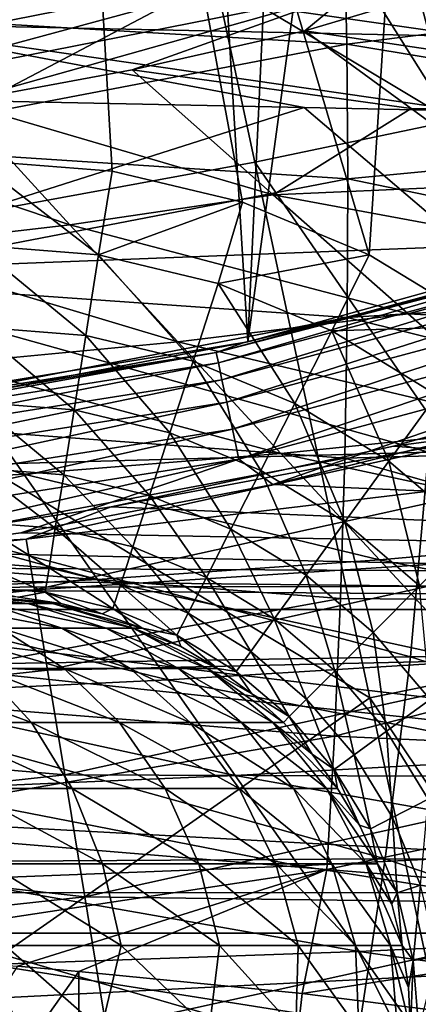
# Model space of a CAD drawing. Header units: metres. Extents: x -25 to 25, y -125 to 22.
# Tile 111 of 256: x 2.65 to 4.03, y -17.91 to -14.51. Entities that reach past the tile are written whole.
import ezdxf

# ---------------------------------------------------------------- set-up
doc = ezdxf.new("R2010")
doc.units = ezdxf.units.M
doc.layers.add('solid_500465', color=7, linetype='CONTINUOUS')
doc.layers.add('solid_500465_01', color=7, linetype='CONTINUOUS')

msp = doc.modelspace()

# ---------------------------------------------------------------- linework, layer by layer
at = {"layer": 'solid_500465'}
for points in [[(0.892899, -16.47575, 2), (9.718683, -17.526947, 2), (0, -16.5, 2)], [(0, -16.5, 2), (9.718683, -17.526947, 2), (-9.720175, -17.526167, 2)], [(-11.22152, -16.5492), (9.365406, -17.666035), (-9.365406, -17.666035)], [(-9.365406, -17.666035), (7.400167, -18.575075), (-7.400167, -18.575075)]]:
    msp.add_3dface(points, dxfattribs=at)
at = {"layer": 'solid_500465_01'}
for points in [[(3.438784, -15.62608), (3.842635, -6.992131), (4.690041, -6.453743)], [(5.109196, -15.161583), (3.438784, -15.62608), (4.690041, -6.453743)], [(3.438784, -15.62608), (2.937379, -7.417452), (3.842635, -6.992131)], [(1.7388, -15.904551), (1.983531, -7.728), (2.937379, -7.417452)], [(3.438784, -15.62608), (1.7388, -15.904551), (2.937379, -7.417452)], [(4.12167, -11.26905, 3.5), (2.777392, -11.673701, 3.5), (3.857312, -15.325851, 3.5)], [(4.12167, -11.26905, 3.5), (3.857312, -15.325851, 3.5), (4.262158, -15.57208, 3.5)], [(2.777392, -11.673701, 3.5), (1.399385, -11.917181, 3.5), (2.5, -15, 3.5)], [(2.777392, -11.673701, 3.5), (2.5, -15, 3.5), (2.970185, -15.037048, 3.5)], [(2.777392, -11.673701, 3.5), (3.420606, -15.144745, 3.5), (3.857312, -15.325851, 3.5)], [(2.777392, -11.673701, 3.5), (2.970185, -15.037048, 3.5), (3.420606, -15.144745, 3.5)], [(1.409878, -12.120403, 94.245216), (1.409878, -15.382916, 93.623451), (3.062391, -13.145459, 94.043396)], [(4.249568, -12.88047, 94.060287), (3.655046, -13.022651, 94.052368), (4.826656, -14.701861, 93.709496)], [(3.655046, -13.022651, 94.052368), (3.062391, -13.145459, 94.043396), (4.14346, -14.863966, 93.69545)], [(3.655046, -13.022651, 94.052368), (4.14346, -14.863966, 93.69545), (4.826656, -14.701861, 93.709496)], [(1.409878, -15.382916, 93.623451), (3.326709, -14.374305, 93.808205), (3.062391, -13.145459, 94.043396)], [(3.062391, -13.145459, 94.043396), (3.326709, -14.374305, 93.808205), (4.14346, -14.863966, 93.69545)], [(1.942555, -14.649594, 44.122005), (1.919932, -14.483334, 43.842609), (3.723699, -14.127502, 43.842701)], [(3.766777, -14.289669, 44.122097), (1.942555, -14.649594, 44.122005), (3.723699, -14.127502, 43.842701)], [(1.965769, -14.493094, 42.153198), (3.77999, -14.599618, 42.011398), (3.769494, -14.156144, 42.207874)], [(3.769494, -14.156144, 42.207874), (3.77999, -14.599618, 42.011398), (5.549791, -14.375904, 41.942581)], [(3.635874, -14.552691, 44.796913), (4.868285, -14.186562, 44.797333), (5.672879, -14.856394, 49.419422)], [(3.800638, -14.415202, 44.44931), (4.868285, -14.186562, 44.797333), (3.635874, -14.552691, 44.796913)], [(1.961702, -14.778214, 44.449219), (1.942555, -14.649594, 44.122005), (3.766777, -14.289669, 44.122097)], [(3.800638, -14.415202, 44.44931), (1.961702, -14.778214, 44.449219), (3.766777, -14.289669, 44.122097)], [(2.093489, -14.527388, 38.365387), (2.098967, -14.270487, 38.338371), (4.211772, -14.572802, 38.232433)], [(2.098967, -14.270487, 38.338371), (4.216162, -14.317156, 38.203979), (4.211772, -14.572802, 38.232433)], [(1.409878, -15.382916, 93.623451), (3.462568, -15.00589, 93.679588), (3.326709, -14.374305, 93.808205)], [(3.326709, -14.374305, 93.808205), (3.462568, -15.00589, 93.679588), (4.14346, -14.863966, 93.69545)], [(3.77999, -14.599618, 42.011398), (5.561988, -14.894522, 41.767456), (5.549791, -14.375904, 41.942581)], [(3.800638, -14.415202, 44.44931), (2.43665, -14.799372, 44.797131), (1.961702, -14.778214, 44.449219)], [(3.800638, -14.415202, 44.44931), (3.038994, -14.687499, 44.797131), (2.43665, -14.799372, 44.797131)], [(3.800638, -14.415202, 44.44931), (3.635874, -14.552691, 44.796913), (3.038994, -14.687499, 44.797131)], [(1.967134, -14.945437, 41.996559), (3.77999, -14.599618, 42.011398), (1.965769, -14.493094, 42.153198)], [(2.093489, -14.527388, 38.365387), (4.181964, -14.829399, 38.218609), (3.633336, -14.817907, 38.259575)], [(2.093489, -14.527388, 38.365387), (4.211772, -14.572802, 38.232433), (4.181964, -14.829399, 38.218609)], [(2.093489, -14.527388, 38.365387), (3.633336, -14.817907, 38.259575), (2.348414, -14.790676, 38.335529)], [(3.038994, -14.687499, 44.797131), (3.635874, -14.552691, 44.796913), (4.002085, -14.820745, 46.722084)], [(4.002085, -14.820745, 46.722084), (3.635874, -14.552691, 44.796913), (5.672879, -14.856394, 49.419422)], [(1.967134, -14.945437, 41.996559), (3.78411, -15.063813, 41.872536), (3.77999, -14.599618, 42.011398)], [(3.77999, -14.599618, 42.011398), (3.78411, -15.063813, 41.872536), (5.561988, -14.894522, 41.767456)], [(2.43665, -14.799372, 44.797131), (3.038994, -14.687499, 44.797131), (3.525515, -15.11876, 47.884804)], [(3.525515, -15.11876, 47.884804), (3.038994, -14.687499, 44.797131), (4.002085, -14.820745, 46.722084)], [(1.830332, -14.886546, 44.797127), (2.43665, -14.799372, 44.797131), (2.824649, -15.22244, 47.888031)], [(2.348414, -14.790676, 38.335529), (3.633336, -14.817907, 38.259575), (1.84439, -15.387568, 38.288811)], [(2.824649, -15.22244, 47.888031), (2.43665, -14.799372, 44.797131), (3.525515, -15.11876, 47.884804)], [(3.633336, -14.817907, 38.259575), (4.194085, -15.29596, 38.162029), (1.84439, -15.387568, 38.288811)], [(3.525515, -15.11876, 47.884804), (4.002085, -14.820745, 46.722084), (4.359072, -15.082326, 48.650043)], [(3.633336, -14.817907, 38.259575), (4.181964, -14.829399, 38.218609), (4.194085, -15.29596, 38.162029)], [(4.359072, -15.082326, 48.650043), (4.002085, -14.820745, 46.722084), (5.672879, -14.856394, 49.419422)], [(4.14346, -14.863966, 93.69545), (3.462568, -15.00589, 93.679588), (4.630008, -16.698063, 93.297836)], [(2.120335, -15.303814, 47.889736), (1.830332, -14.886546, 44.797127), (2.824649, -15.22244, 47.888031)], [(3.78411, -15.063813, 41.872536), (5.564214, -15.431973, 41.662895), (5.561988, -14.894522, 41.767456)], [(1.965018, -15.414527, 41.902172), (3.78411, -15.063813, 41.872536), (1.967134, -14.945437, 41.996559)], [(1.409878, -15.382916, 93.623451), (3.860179, -16.854015, 93.2733), (3.462568, -15.00589, 93.679588)], [(2.923525, -15.325968, 3.528822), (2.970185, -15.037048, 3.5), (2.5, -15, 3.5)], [(2.923525, -15.325968, 3.528822), (2.5, -15, 3.5), (2.5, -15.292636, 3.528822)], [(3.462568, -15.00589, 93.679588), (3.860179, -16.854015, 93.2733), (4.630008, -16.698063, 93.297836)], [(2.923525, -15.325968, 3.528822), (3.420606, -15.144745, 3.5), (2.970185, -15.037048, 3.5)], [(1.965018, -15.414527, 41.902172), (3.781684, -15.542162, 41.794338), (3.78411, -15.063813, 41.872536)], [(3.525515, -15.11876, 47.884804), (4.359072, -15.082326, 48.650043), (4.706874, -15.337382, 50.58073)], [(3.78411, -15.063813, 41.872536), (3.781684, -15.542162, 41.794338), (5.564214, -15.431973, 41.662895)], [(2.824649, -15.22244, 47.888031), (3.525515, -15.11876, 47.884804), (3.991533, -15.529375, 50.982235)], [(3.336622, -15.425143, 3.528822), (3.420606, -15.144745, 3.5), (2.923525, -15.325968, 3.528822)], [(3.336622, -15.425143, 3.528822), (3.857312, -15.325851, 3.5), (3.420606, -15.144745, 3.5)], [(3.991533, -15.529375, 50.982235), (3.525515, -15.11876, 47.884804), (4.706874, -15.337382, 50.58073)], [(4.265899, -15.420834, 1.5), (3.438784, -15.62608), (5.109196, -15.161583)], [(2.120335, -15.303814, 47.889736), (2.824649, -15.22244, 47.888031), (3.196536, -15.625855, 50.989483)], [(3.196536, -15.625855, 50.989483), (2.824649, -15.22244, 47.888031), (3.991533, -15.529375, 50.982235)], [(4.948107, -15.228709, 1.610716), (3.329168, -15.662502, 1.610716), (4.265899, -15.420834, 1.5)], [(3.336842, -15.698606, 1.716541), (3.329168, -15.662502, 1.610716), (4.948107, -15.228709, 1.610716)], [(4.959514, -15.263813, 1.716541), (3.336842, -15.698606, 1.716541), (4.948107, -15.228709, 1.610716)], [(3.349224, -15.756861, 1.811487), (3.336842, -15.698606, 1.716541), (4.959514, -15.263813, 1.716541)], [(4.977917, -15.320454, 1.811487), (3.349224, -15.756861, 1.811487), (4.959514, -15.263813, 1.716541)], [(4.062726, -16.007269, 38.142204), (1.84439, -15.387568, 38.288811), (4.194085, -15.29596, 38.162029)], [(2.39854, -15.702177, 50.992893), (2.120335, -15.303814, 47.889736), (3.196536, -15.625855, 50.989483)], [(2.879463, -15.604161, 3.614293), (2.5, -15.292636, 3.528822), (2.5, -15.574297, 3.614293)], [(2.923525, -15.325968, 3.528822), (2.5, -15.292636, 3.528822), (2.879463, -15.604161, 3.614293)], [(3.365692, -15.834338, 1.890781), (3.349224, -15.756861, 1.811487), (4.977917, -15.320454, 1.811487)], [(5.002394, -15.395785, 1.890781), (3.365692, -15.834338, 1.890781), (4.977917, -15.320454, 1.811487)], [(2.923525, -15.325968, 3.528822), (2.879463, -15.604161, 3.614293), (3.249583, -15.69302, 3.614293)], [(3.336622, -15.425143, 3.528822), (2.923525, -15.325968, 3.528822), (3.249583, -15.69302, 3.614293)], [(3.729118, -15.587721, 3.528822), (3.857312, -15.325851, 3.5), (3.336622, -15.425143, 3.528822)], [(3.729118, -15.587721, 3.528822), (4.262158, -15.57208, 3.5), (3.857312, -15.325851, 3.5)], [(3.991533, -15.529375, 50.982235), (4.706874, -15.337382, 50.58073), (5.045534, -15.585861, 52.514069)], [(1.409878, -15.382916, 93.623451), (1.338784, -18.614355, 92.855789), (3.860179, -16.854015, 93.2733)], [(4.062726, -16.007269, 38.142204), (1.588168, -16.074287, 38.281048), (1.84439, -15.387568, 38.288811)], [(1.959507, -15.892595, 41.870594), (3.781684, -15.542162, 41.794338), (1.965018, -15.414527, 41.902172)], [(3.329168, -15.662502, 1.610716), (3.425442, -15.629023, 1.5), (4.265899, -15.420834, 1.5)], [(3.385419, -15.927145, 1.95044), (3.365692, -15.834338, 1.890781), (5.002394, -15.395785, 1.890781)], [(5.031713, -15.486022, 1.95044), (3.385419, -15.927145, 1.95044), (5.002394, -15.395785, 1.890781)], [(4.265899, -15.420834, 1.5), (3.425442, -15.629023, 1.5), (3.438784, -15.62608)], [(3.336622, -15.425143, 3.528822), (3.249583, -15.69302, 3.614293), (3.601246, -15.838683, 3.614293)], [(3.729118, -15.587721, 3.528822), (3.336622, -15.425143, 3.528822), (3.601246, -15.838683, 3.614293)], [(3.781684, -15.542162, 41.794338), (5.556669, -15.979233, 41.628891), (5.564214, -15.431973, 41.662895)], [(3.407413, -16.030619, 1.987467), (3.385419, -15.927145, 1.95044), (5.031713, -15.486022, 1.95044)], [(5.064403, -15.58663, 1.987467), (3.407413, -16.030619, 1.987467), (5.031713, -15.486022, 1.95044)], [(1.959507, -15.892595, 41.870594), (3.772925, -16.027199, 41.776325), (3.781684, -15.542162, 41.794338)], [(3.196536, -15.625855, 50.989483), (3.991533, -15.529375, 50.982235), (4.437521, -15.920836, 54.087837)], [(3.781684, -15.542162, 41.794338), (3.772925, -16.027199, 41.776325), (5.556669, -15.979233, 41.628891)], [(4.437521, -15.920836, 54.087837), (3.991533, -15.529375, 50.982235), (5.045534, -15.585861, 52.514069)], [(2.838861, -15.860514, 3.753123), (2.5, -15.574297, 3.614293), (2.5, -15.833845, 3.753123)], [(2.879463, -15.604161, 3.614293), (2.5, -15.574297, 3.614293), (2.838861, -15.860514, 3.753123)], [(5.064403, -15.58663, 1.987467), (3.525244, -16.118771, 2), (3.407413, -16.030619, 1.987467)], [(5.064403, -15.58663, 1.987467), (4.392238, -15.903779, 2), (3.525244, -16.118771, 2)], [(3.729118, -15.587721, 3.528822), (3.601246, -15.838683, 3.614293), (3.925792, -16.037565, 3.614293)], [(4.091349, -15.809696, 3.528822), (4.262158, -15.57208, 3.5), (3.729118, -15.587721, 3.528822)], [(4.091349, -15.809696, 3.528822), (3.729118, -15.587721, 3.528822), (3.925792, -16.037565, 3.614293)], [(2.576304, -15.791221, 1.5), (1.7388, -15.904551), (3.438784, -15.62608)], [(2.39854, -15.702177, 50.992893), (3.196536, -15.625855, 50.989483), (3.552654, -16.011101, 54.099468)], [(3.425442, -15.629023, 1.5), (2.576304, -15.791221, 1.5), (3.438784, -15.62608)], [(2.879463, -15.604161, 3.614293), (2.838861, -15.860514, 3.753123), (3.169379, -15.939864, 3.753123)], [(3.249583, -15.69302, 3.614293), (2.879463, -15.604161, 3.614293), (3.169379, -15.939864, 3.753123)], [(3.552654, -16.011101, 54.099468), (3.196536, -15.625855, 50.989483), (4.437521, -15.920836, 54.087837)], [(3.329168, -15.662502, 1.610716), (2.576304, -15.791221, 1.5), (3.425442, -15.629023, 1.5)], [(3.329168, -15.662502, 1.610716), (1.673753, -15.924694, 1.610716), (2.576304, -15.791221, 1.5)], [(1.677611, -15.961403, 1.716541), (1.673753, -15.924694, 1.610716), (3.329168, -15.662502, 1.610716)], [(3.336842, -15.698606, 1.716541), (1.677611, -15.961403, 1.716541), (3.329168, -15.662502, 1.610716)], [(3.249583, -15.69302, 3.614293), (3.169379, -15.939864, 3.753123), (3.483414, -16.069942, 3.753123)], [(3.601246, -15.838683, 3.614293), (3.249583, -15.69302, 3.614293), (3.483414, -16.069942, 3.753123)], [(1.59893, -15.758866, 50.994221), (2.39854, -15.702177, 50.992893), (2.665098, -16.083082, 54.104523)], [(1.683836, -16.020632, 1.811487), (1.677611, -15.961403, 1.716541), (3.336842, -15.698606, 1.716541)], [(3.349224, -15.756861, 1.811487), (1.683836, -16.020632, 1.811487), (3.336842, -15.698606, 1.716541)], [(2.665098, -16.083082, 54.104523), (2.39854, -15.702177, 50.992893), (3.552654, -16.011101, 54.099468)], [(4.897781, -15.719641), (3.940941, -15.986287), (4.420943, -15.922799, 0.456816)], [(11.22152, -16.5492), (3.940941, -15.986287), (4.897781, -15.719641)], [(1.776354, -16.137321, 54.106316), (1.59893, -15.758866, 50.994221), (2.665098, -16.083082, 54.104523)], [(1.692116, -16.099407, 1.890781), (1.683836, -16.020632, 1.811487), (3.349224, -15.756861, 1.811487)], [(3.365692, -15.834338, 1.890781), (1.692116, -16.099407, 1.890781), (3.349224, -15.756861, 1.811487)], [(4.091349, -15.809696, 3.528822), (3.925792, -16.037565, 3.614293), (4.215231, -16.284769, 3.614293)], [(1.702034, -16.193768, 1.95044), (1.692116, -16.099407, 1.890781), (3.365692, -15.834338, 1.890781)], [(3.385419, -15.927145, 1.95044), (1.702034, -16.193768, 1.95044), (3.365692, -15.834338, 1.890781)], [(2.803282, -16.085154, 3.939965), (2.5, -15.833845, 3.753123), (2.5, -16.061285, 3.939965)], [(2.838861, -15.860514, 3.753123), (2.5, -15.833845, 3.753123), (2.803282, -16.085154, 3.939965)], [(2.838861, -15.860514, 3.753123), (2.803282, -16.085154, 3.939965), (3.099096, -16.156172, 3.939965)], [(3.169379, -15.939864, 3.753123), (2.838861, -15.860514, 3.753123), (3.099096, -16.156172, 3.939965)], [(3.601246, -15.838683, 3.614293), (3.483414, -16.069942, 3.753123), (3.773234, -16.247543, 3.753123)], [(3.925792, -16.037565, 3.614293), (3.601246, -15.838683, 3.614293), (3.773234, -16.247543, 3.753123)], [(1.950786, -16.371456, 41.90065), (3.772925, -16.027199, 41.776325), (1.959507, -15.892595, 41.870594)], [(1.713091, -16.298973, 1.987467), (1.702034, -16.193768, 1.95044), (3.385419, -15.927145, 1.95044)], [(3.407413, -16.030619, 1.987467), (1.713091, -16.298973, 1.987467), (3.385419, -15.927145, 1.95044)], [(2.967167, -16.195335), (2.67347, -16.307447, 0.456816), (4.420943, -15.922799, 0.456816)], [(4.468177, -16.092918, 0.8829), (4.420943, -15.922799, 0.456816), (2.67347, -16.307447, 0.456816)], [(3.940941, -15.986287), (2.967167, -16.195335), (4.420943, -15.922799, 0.456816)], [(3.525244, -16.118771, 2), (4.392238, -15.903779, 2), (11.441253, -16.455101, 2)], [(3.552654, -16.011101, 54.099468), (4.437521, -15.920836, 54.087837), (4.863594, -16.293299, 57.200306)], [(3.169379, -15.939864, 3.753123), (3.099096, -16.156172, 3.939965), (3.380158, -16.272593, 3.939965)], [(3.483414, -16.069942, 3.753123), (3.169379, -15.939864, 3.753123), (3.380158, -16.272593, 3.939965)], [(11.22152, -16.5492), (2.967167, -16.195335), (3.940941, -15.986287)], [(3.772925, -16.027199, 41.776325), (5.539712, -16.526976, 41.664318), (5.556669, -15.979233, 41.628891)], [(4.000352, -16.712862, 38.183323), (1.588168, -16.074287, 38.281048), (4.062726, -16.007269, 38.142204)], [(3.407413, -16.030619, 1.987467), (1.777964, -16.404156, 2), (1.713091, -16.298973, 1.987467)], [(3.407413, -16.030619, 1.987467), (2.655194, -16.285217, 2), (1.777964, -16.404156, 2)], [(1.950786, -16.371456, 41.90065), (3.758103, -16.51132, 41.817486), (3.772925, -16.027199, 41.776325)], [(3.407413, -16.030619, 1.987467), (3.525244, -16.118771, 2), (2.655194, -16.285217, 2)], [(2.665098, -16.083082, 54.104523), (3.552654, -16.011101, 54.099468), (3.893034, -16.378326, 57.216263)], [(3.893034, -16.378326, 57.216263), (3.552654, -16.011101, 54.099468), (4.863594, -16.293299, 57.200306)], [(3.772925, -16.027199, 41.776325), (3.758103, -16.51132, 41.817486), (5.539712, -16.526976, 41.664318)], [(6.341186, -16.684025, 37.941418), (4.000352, -16.712862, 38.183323), (4.062726, -16.007269, 38.142204)], [(2.774095, -16.26943, 4.167624), (2.5, -16.061285, 3.939965), (2.5, -16.247858, 4.167624)], [(2.803282, -16.085154, 3.939965), (2.5, -16.061285, 3.939965), (2.774095, -16.26943, 4.167624)], [(3.925792, -16.037565, 3.614293), (3.773234, -16.247543, 3.753123), (4.031703, -16.468298, 3.753123)], [(4.215231, -16.284769, 3.614293), (3.925792, -16.037565, 3.614293), (4.031703, -16.468298, 3.753123)], [(4.000352, -16.712862, 38.183323), (1.551818, -16.753593, 38.329403), (1.588168, -16.074287, 38.281048)], [(1.776354, -16.137321, 54.106316), (2.665098, -16.083082, 54.104523), (2.919993, -16.446636, 57.222855)], [(2.919993, -16.446636, 57.222855), (2.665098, -16.083082, 54.104523), (3.893034, -16.378326, 57.216263)], [(4.468177, -16.092918, 0.8829), (2.67347, -16.307447, 0.456816), (2.702034, -16.481676, 0.8829)], [(4.468177, -16.092918, 0.8829), (2.702034, -16.481676, 0.8829), (4.54333, -16.363594, 1.248697)], [(2.803282, -16.085154, 3.939965), (2.774095, -16.26943, 4.167624), (3.041441, -16.333614, 4.167624)], [(3.099096, -16.156172, 3.939965), (2.803282, -16.085154, 3.939965), (3.041441, -16.333614, 4.167624)], [(3.483414, -16.069942, 3.753123), (3.380158, -16.272593, 3.939965), (3.639548, -16.431547, 3.939965)], [(3.773234, -16.247543, 3.753123), (3.483414, -16.069942, 3.753123), (3.639548, -16.431547, 3.939965)], [(2.655194, -16.285217, 2), (3.525244, -16.118771, 2), (11.441253, -16.455101, 2)], [(1.946052, -16.498652, 57.225044), (1.776354, -16.137321, 54.106316), (2.919993, -16.446636, 57.222855)], [(3.099096, -16.156172, 3.939965), (3.041441, -16.333614, 4.167624), (3.295455, -16.438831, 4.167624)], [(3.380158, -16.272593, 3.939965), (3.099096, -16.156172, 3.939965), (3.295455, -16.438831, 4.167624)], [(2.967167, -16.195335), (1.985347, -16.344822), (2.67347, -16.307447, 0.456816)], [(11.22152, -16.5492), (1.985347, -16.344822), (2.967167, -16.195335)], [(2.752425, -16.406248, 4.427336), (2.5, -16.247858, 4.167624), (2.5, -16.386383, 4.427336)], [(2.774095, -16.26943, 4.167624), (2.5, -16.247858, 4.167624), (2.752425, -16.406248, 4.427336)], [(2.774095, -16.26943, 4.167624), (2.752425, -16.406248, 4.427336), (2.998635, -16.465359, 4.427336)], [(3.041441, -16.333614, 4.167624), (2.774095, -16.26943, 4.167624), (2.998635, -16.465359, 4.427336)], [(3.380158, -16.272593, 3.939965), (3.295455, -16.438831, 4.167624), (3.529883, -16.582487, 4.167624)], [(3.639548, -16.431547, 3.939965), (3.380158, -16.272593, 3.939965), (3.529883, -16.582487, 4.167624)], [(3.773234, -16.247543, 3.753123), (3.639548, -16.431547, 3.939965), (3.870879, -16.629122, 3.939965)], [(4.031703, -16.468298, 3.753123), (3.773234, -16.247543, 3.753123), (3.870879, -16.629122, 3.939965)], [(1.777964, -16.404156, 2), (2.655194, -16.285217, 2), (11.441253, -16.455101, 2)], [(3.893034, -16.378326, 57.216263), (4.863594, -16.293299, 57.200306), (5.269866, -16.646917, 60.318333)], [(0.993823, -16.434826), (0.894653, -16.500906, 0.456816), (2.67347, -16.307447, 0.456816)], [(2.702034, -16.481676, 0.8829), (2.67347, -16.307447, 0.456816), (0.894653, -16.500906, 0.456816)], [(1.985347, -16.344822), (0.993823, -16.434826), (2.67347, -16.307447, 0.456816)], [(3.041441, -16.333614, 4.167624), (2.998635, -16.465359, 4.427336), (3.232567, -16.562256, 4.427336)], [(3.295455, -16.438831, 4.167624), (3.041441, -16.333614, 4.167624), (3.232567, -16.562256, 4.427336)], [(11.22152, -16.5492), (0.993823, -16.434826), (1.985347, -16.344822)], [(1.939038, -16.842918, 41.99115), (3.758103, -16.51132, 41.817486), (1.950786, -16.371456, 41.90065)], [(2.702034, -16.481676, 0.8829), (2.747481, -16.75889, 1.248697), (4.54333, -16.363594, 1.248697)], [(4.54333, -16.363594, 1.248697), (2.747481, -16.75889, 1.248697), (4.641269, -16.716341, 1.529227)], [(0.892899, -16.47575, 2), (1.777964, -16.404156, 2), (11.441253, -16.455101, 2)], [(2.739107, -16.490339, 4.709098), (2.5, -16.386383, 4.427336), (2.5, -16.471521, 4.709098)], [(2.752425, -16.406248, 4.427336), (2.5, -16.386383, 4.427336), (2.739107, -16.490339, 4.709098)], [(2.752425, -16.406248, 4.427336), (2.739107, -16.490339, 4.709098), (2.972326, -16.546331, 4.709098)], [(2.998635, -16.465359, 4.427336), (2.752425, -16.406248, 4.427336), (2.972326, -16.546331, 4.709098)], [(2.919993, -16.446636, 57.222855), (3.893034, -16.378326, 57.216263), (4.21771, -16.727688, 60.338142)], [(4.21771, -16.727688, 60.338142), (3.893034, -16.378326, 57.216263), (5.269866, -16.646917, 60.318333)], [(11.22152, -16.5492), (0, -16.465), (0.993823, -16.434826)], [(3.295455, -16.438831, 4.167624), (3.232567, -16.562256, 4.427336), (3.448461, -16.694555, 4.427336)], [(3.529883, -16.582487, 4.167624), (3.295455, -16.438831, 4.167624), (3.448461, -16.694555, 4.427336)], [(3.639548, -16.431547, 3.939965), (3.529883, -16.582487, 4.167624), (3.738951, -16.761049, 4.167624)], [(3.870879, -16.629122, 3.939965), (3.639548, -16.431547, 3.939965), (3.738951, -16.761049, 4.167624)], [(-11.22152, -16.5492), (0, -16.465), (11.22152, -16.5492)], [(0.892899, -16.47575, 2), (11.441253, -16.455101, 2), (9.718683, -17.526947, 2)], [(1.946052, -16.498652, 57.225044), (2.919993, -16.446636, 57.222855), (3.16321, -16.792946, 60.346096)], [(2.739107, -16.490339, 4.709098), (2.5, -16.471521, 4.709098), (2.647026, -16.507223, 5)], [(3.16321, -16.792946, 60.346096), (2.919993, -16.446636, 57.222855), (4.21771, -16.727688, 60.338142)], [(2.998635, -16.465359, 4.427336), (2.972326, -16.546331, 4.709098), (3.193915, -16.638115, 4.709098)], [(3.232567, -16.562256, 4.427336), (2.998635, -16.465359, 4.427336), (3.193915, -16.638115, 4.709098)], [(4.031703, -16.468298, 3.753123), (3.870879, -16.629122, 3.939965), (4.068454, -16.860453, 3.939965)], [(2.702034, -16.481676, 0.8829), (0.894653, -16.500906, 0.456816), (0.904212, -16.677202, 0.8829)], [(2.702034, -16.481676, 0.8829), (0.904212, -16.677202, 0.8829), (2.747481, -16.75889, 1.248697)], [(2.108, -16.842941, 60.348667), (1.946052, -16.498652, 57.225044), (3.16321, -16.792946, 60.346096)], [(2.679514, -16.528822, 5.786777), (2.365695, -16.5, 5.807612), (2.290373, -16.5, 6.001271)], [(2.679514, -16.528822, 5.786777), (2.290373, -16.5, 6.001271), (2.540271, -16.528822, 6.160103)], [(2.679514, -16.528822, 5.786777), (2.424251, -16.5, 5.610837), (2.365695, -16.5, 5.807612)], [(2.76421, -16.528822, 5.397433), (2.46594, -16.5, 5.411215), (2.424251, -16.5, 5.610837)], [(2.76421, -16.528822, 5.397433), (2.424251, -16.5, 5.610837), (2.679514, -16.528822, 5.786777)], [(2.76421, -16.528822, 5.397433), (2.49119, -16.5, 5.207603), (2.46594, -16.5, 5.411215)], [(2.792635, -16.528822, 5), (2.49119, -16.5, 5.207603), (2.76421, -16.528822, 5.397433)], [(2.647026, -16.507223, 5), (2.49119, -16.5, 5.207603), (2.792635, -16.528822, 5)], [(2.739107, -16.490339, 4.709098), (2.647026, -16.507223, 5), (2.792635, -16.528822, 5)], [(2.739107, -16.490339, 4.709098), (2.792635, -16.528822, 5), (2.935568, -16.564632, 5)], [(2.972326, -16.546331, 4.709098), (2.739107, -16.490339, 4.709098), (2.935568, -16.564632, 5)], [(1.939038, -16.842918, 41.99115), (3.737489, -16.986927, 41.916805), (3.758103, -16.51132, 41.817486)], [(2.349314, -16.528822, 6.509813), (2.586263, -16.614294, 6.662091), (2.796479, -16.614294, 6.277109)], [(2.540271, -16.528822, 6.160103), (2.349314, -16.528822, 6.509813), (2.796479, -16.614294, 6.277109)], [(2.540271, -16.528822, 6.160103), (2.796479, -16.614294, 6.277109), (2.949767, -16.614294, 5.866129)], [(2.679514, -16.528822, 5.786777), (2.540271, -16.528822, 6.160103), (2.949767, -16.614294, 5.866129)], [(2.679514, -16.528822, 5.786777), (2.949767, -16.614294, 5.866129), (3.043005, -16.614294, 5.437518)], [(2.76421, -16.528822, 5.397433), (2.679514, -16.528822, 5.786777), (3.043005, -16.614294, 5.437518)], [(2.76421, -16.528822, 5.397433), (3.043005, -16.614294, 5.437518), (3.074297, -16.614294, 5)], [(2.935568, -16.564632, 5), (2.76421, -16.528822, 5.397433), (3.074297, -16.614294, 5)], [(2.935568, -16.564632, 5), (2.792635, -16.528822, 5), (2.76421, -16.528822, 5.397433)], [(3.758103, -16.51132, 41.817486), (3.737489, -16.986927, 41.916805), (5.539712, -16.526976, 41.664318)], [(3.737489, -16.986927, 41.916805), (5.513702, -17.06588, 41.768066), (5.539712, -16.526976, 41.664318)], [(-11.22152, -16.5492), (11.22152, -16.5492), (9.365406, -17.666035)], [(2.972326, -16.546331, 4.709098), (2.935568, -16.564632, 5), (3.074297, -16.614294, 5)], [(3.193915, -16.638115, 4.709098), (2.972326, -16.546331, 4.709098), (3.074297, -16.614294, 5)], [(3.232567, -16.562256, 4.427336), (3.193915, -16.638115, 4.709098), (3.398417, -16.763435, 4.709098)], [(3.448461, -16.694555, 4.427336), (3.232567, -16.562256, 4.427336), (3.398417, -16.763435, 4.709098)], [(3.529883, -16.582487, 4.167624), (3.448461, -16.694555, 4.427336), (3.641, -16.858999, 4.427336)], [(3.738951, -16.761049, 4.167624), (3.529883, -16.582487, 4.167624), (3.641, -16.858999, 4.427336)], [(2.323399, -16.614294, 7.013237), (2.519552, -16.753122, 7.183204), (2.804609, -16.753122, 6.802413)], [(2.586263, -16.614294, 6.662091), (2.323399, -16.614294, 7.013237), (2.804609, -16.753122, 6.802413)], [(2.586263, -16.614294, 6.662091), (2.804609, -16.753122, 6.802413), (3.032572, -16.753122, 6.384929)], [(2.796479, -16.614294, 6.277109), (2.586263, -16.614294, 6.662091), (3.032572, -16.753122, 6.384929)], [(2.796479, -16.614294, 6.277109), (3.032572, -16.753122, 6.384929), (3.198801, -16.753122, 5.939253)], [(2.949767, -16.614294, 5.866129), (2.796479, -16.614294, 6.277109), (3.198801, -16.753122, 5.939253)], [(2.949767, -16.614294, 5.866129), (3.198801, -16.753122, 5.939253), (3.299911, -16.753122, 5.474456)], [(3.043005, -16.614294, 5.437518), (2.949767, -16.614294, 5.866129), (3.299911, -16.753122, 5.474456)], [(3.043005, -16.614294, 5.437518), (3.299911, -16.753122, 5.474456), (3.333845, -16.753122, 5)], [(3.207485, -16.677326, 5), (3.043005, -16.614294, 5.437518), (3.333845, -16.753122, 5)], [(3.207485, -16.677326, 5), (3.074297, -16.614294, 5), (3.043005, -16.614294, 5.437518)], [(3.193915, -16.638115, 4.709098), (3.074297, -16.614294, 5), (3.207485, -16.677326, 5)], [(3.193915, -16.638115, 4.709098), (3.207485, -16.677326, 5), (3.333845, -16.753122, 5)], [(3.398417, -16.763435, 4.709098), (3.193915, -16.638115, 4.709098), (3.333845, -16.753122, 5)], [(3.870879, -16.629122, 3.939965), (3.738951, -16.761049, 4.167624), (3.917512, -16.970118, 4.167624)], [(4.068454, -16.860453, 3.939965), (3.870879, -16.629122, 3.939965), (3.917512, -16.970118, 4.167624)], [(0.904212, -16.677202, 0.8829), (0.91942, -16.957705, 1.248697), (2.747481, -16.75889, 1.248697)], [(3.913043, -17.410229, 38.292507), (1.551818, -16.753593, 38.329403), (4.000352, -16.712862, 38.183323)], [(3.448461, -16.694555, 4.427336), (3.398417, -16.763435, 4.709098), (3.580797, -16.919203, 4.709098)], [(3.641, -16.858999, 4.427336), (3.448461, -16.694555, 4.427336), (3.580797, -16.919203, 4.709098)], [(4.630008, -16.698063, 93.297836), (3.860179, -16.854015, 93.2733), (4.992252, -18.549561, 92.85537)], [(3.913043, -17.410229, 38.292507), (4.000352, -16.712862, 38.183323), (6.231152, -17.426619, 38.050171)], [(6.231152, -17.426619, 38.050171), (4.000352, -16.712862, 38.183323), (6.341186, -16.684025, 37.941418)], [(2.747481, -16.75889, 1.248697), (2.806707, -17.120157, 1.529227), (4.641269, -16.716341, 1.529227)], [(4.641269, -16.716341, 1.529227), (2.806707, -17.120157, 1.529227), (4.755308, -17.127071, 1.705337)], [(3.16321, -16.792946, 60.346096), (4.21771, -16.727688, 60.338142), (4.526705, -17.05932, 63.463379)], [(2.747481, -16.75889, 1.248697), (0.91942, -16.957705, 1.248697), (2.806707, -17.120157, 1.529227)], [(1.504992, -17.42502, 38.442417), (1.551818, -16.753593, 38.329403), (3.913043, -17.410229, 38.292507)], [(2.183204, -16.753122, 7.519552), (2.332145, -16.939964, 7.69144), (2.691439, -16.939964, 7.332146)], [(2.519552, -16.753122, 7.183204), (2.183204, -16.753122, 7.519552), (2.691439, -16.939964, 7.332146)], [(2.519552, -16.753122, 7.183204), (2.691439, -16.939964, 7.332146), (2.995943, -16.939964, 6.925376)], [(2.804609, -16.753122, 6.802413), (2.519552, -16.753122, 7.183204), (2.995943, -16.939964, 6.925376)], [(2.804609, -16.753122, 6.802413), (2.995943, -16.939964, 6.925376), (3.239459, -16.939964, 6.479411)], [(3.032572, -16.753122, 6.384929), (2.804609, -16.753122, 6.802413), (3.239459, -16.939964, 6.479411)], [(3.032572, -16.753122, 6.384929), (3.239459, -16.939964, 6.479411), (3.417028, -16.939964, 6.00333)], [(3.198801, -16.753122, 5.939253), (3.032572, -16.753122, 6.384929), (3.417028, -16.939964, 6.00333)], [(3.198801, -16.753122, 5.939253), (3.417028, -16.939964, 6.00333), (3.525036, -16.939964, 5.506824)], [(3.299911, -16.753122, 5.474456), (3.198801, -16.753122, 5.939253), (3.525036, -16.939964, 5.506824)], [(3.299911, -16.753122, 5.474456), (3.525036, -16.939964, 5.506824), (3.561285, -16.939964, 5)], [(3.452159, -16.840952, 5), (3.299911, -16.753122, 5.474456), (3.561285, -16.939964, 5)], [(3.452159, -16.840952, 5), (3.333845, -16.753122, 5), (3.299911, -16.753122, 5.474456)], [(3.398417, -16.763435, 4.709098), (3.333845, -16.753122, 5), (3.452159, -16.840952, 5)], [(3.580797, -16.919203, 4.709098), (3.398417, -16.763435, 4.709098), (3.452159, -16.840952, 5)], [(3.738951, -16.761049, 4.167624), (3.641, -16.858999, 4.427336), (3.805444, -17.051538, 4.427336)], [(3.917512, -16.970118, 4.167624), (3.738951, -16.761049, 4.167624), (3.805444, -17.051538, 4.427336)], [(2.108, -16.842941, 60.348667), (3.16321, -16.792946, 60.346096), (3.394732, -17.122112, 63.472466)], [(3.394732, -17.122112, 63.472466), (3.16321, -16.792946, 60.346096), (4.526705, -17.05932, 63.463379)], [(1.924448, -17.298796, 42.140911), (3.737489, -16.986927, 41.916805), (1.939038, -16.842918, 41.99115)], [(2.262174, -17.170282, 63.475449), (2.108, -16.842941, 60.348667), (3.394732, -17.122112, 63.472466)], [(3.580797, -16.919203, 4.709098), (3.452159, -16.840952, 5), (3.561285, -16.939964, 5)], [(1.338784, -18.614355, 92.855789), (4.22968, -18.57065, 92.855469), (3.860179, -16.854015, 93.2733)], [(3.641, -16.858999, 4.427336), (3.580797, -16.919203, 4.709098), (3.736565, -17.101583, 4.709098)], [(3.805444, -17.051538, 4.427336), (3.641, -16.858999, 4.427336), (3.736565, -17.101583, 4.709098)], [(3.860179, -16.854015, 93.2733), (4.22968, -18.57065, 92.855469), (4.992252, -18.549561, 92.85537)], [(4.068454, -16.860453, 3.939965), (3.917512, -16.970118, 4.167624), (4.06117, -17.204544, 4.167624)], [(2.332145, -16.939964, 7.69144), (2.454325, -17.167624, 7.832442), (2.832443, -17.167624, 7.454325)], [(2.691439, -16.939964, 7.332146), (2.332145, -16.939964, 7.69144), (2.832443, -17.167624, 7.454325)], [(2.691439, -16.939964, 7.332146), (2.832443, -17.167624, 7.454325), (3.152899, -17.167624, 7.026245)], [(2.995943, -16.939964, 6.925376), (2.691439, -16.939964, 7.332146), (3.152899, -17.167624, 7.026245)], [(2.995943, -16.939964, 6.925376), (3.152899, -17.167624, 7.026245), (3.409172, -17.167624, 6.556917)], [(3.239459, -16.939964, 6.479411), (2.995943, -16.939964, 6.925376), (3.409172, -17.167624, 6.556917)], [(3.239459, -16.939964, 6.479411), (3.409172, -17.167624, 6.556917), (3.596044, -17.167624, 6.055894)], [(3.417028, -16.939964, 6.00333), (3.239459, -16.939964, 6.479411), (3.596044, -17.167624, 6.055894)], [(3.417028, -16.939964, 6.00333), (3.596044, -17.167624, 6.055894), (3.709711, -17.167624, 5.533376)], [(3.525036, -16.939964, 5.506824), (3.417028, -16.939964, 6.00333), (3.709711, -17.167624, 5.533376)], [(3.525036, -16.939964, 5.506824), (3.709711, -17.167624, 5.533376), (3.747859, -17.167624, 5)], [(3.660169, -17.049208, 5), (3.525036, -16.939964, 5.506824), (3.747859, -17.167624, 5)], [(3.660169, -17.049208, 5), (3.561285, -16.939964, 5), (3.525036, -16.939964, 5.506824)], [(3.580797, -16.919203, 4.709098), (3.561285, -16.939964, 5), (3.660169, -17.049208, 5)], [(3.736565, -17.101583, 4.709098), (3.580797, -16.919203, 4.709098), (3.660169, -17.049208, 5)], [(0.91942, -16.957705, 1.248697), (0.93924, -17.323257, 1.529227), (2.806707, -17.120157, 1.529227)], [(3.917512, -16.970118, 4.167624), (3.805444, -17.051538, 4.427336), (3.937744, -17.267433, 4.427336)], [(4.06117, -17.204544, 4.167624), (3.917512, -16.970118, 4.167624), (3.937744, -17.267433, 4.427336)], [(1.924448, -17.298796, 42.140911), (3.711353, -17.446419, 42.073273), (3.737489, -16.986927, 41.916805)], [(3.737489, -16.986927, 41.916805), (3.711353, -17.446419, 42.073273), (5.513702, -17.06588, 41.768066)], [(3.736565, -17.101583, 4.709098), (3.660169, -17.049208, 5), (3.747859, -17.167624, 5)], [(3.805444, -17.051538, 4.427336), (3.736565, -17.101583, 4.709098), (3.861884, -17.306086, 4.709098)], [(3.937744, -17.267433, 4.427336), (3.805444, -17.051538, 4.427336), (3.861884, -17.306086, 4.709098)], [(3.394732, -17.122112, 63.472466), (4.526705, -17.05932, 63.463379), (4.820007, -17.373325, 66.59024)], [(3.711353, -17.446419, 42.073273), (5.478999, -17.586622, 41.939011), (5.513702, -17.06588, 41.768066)], [(2.806707, -17.120157, 1.529227), (0.93924, -17.323257, 1.529227), (2.87567, -17.540812, 1.705337)], [(2.806707, -17.120157, 1.529227), (2.87567, -17.540812, 1.705337), (4.755308, -17.127071, 1.705337)], [(3.736565, -17.101583, 4.709098), (3.747859, -17.167624, 5), (3.823506, -17.294073, 5)], [(3.861884, -17.306086, 4.709098), (3.736565, -17.101583, 4.709098), (3.823506, -17.294073, 5)], [(2.262174, -17.170282, 63.475449), (3.394732, -17.122112, 63.472466), (3.614536, -17.434212, 66.600143)], [(4.755308, -17.127071, 1.705337), (2.87567, -17.540812, 1.705337), (4.87766, -17.567743, 1.764998)], [(3.614536, -17.434212, 66.600143), (3.394732, -17.122112, 63.472466), (4.820007, -17.373325, 66.59024)], [(2.408557, -17.480772, 66.603615), (2.262174, -17.170282, 63.475449), (3.614536, -17.434212, 66.600143)], [(2.454325, -17.167624, 7.832442), (2.545039, -17.427336, 7.937132), (2.937132, -17.427336, 7.545039)], [(2.832443, -17.167624, 7.454325), (2.454325, -17.167624, 7.832442), (2.937132, -17.427336, 7.545039)], [(2.832443, -17.167624, 7.454325), (2.937132, -17.427336, 7.545039), (3.269433, -17.427336, 7.101137)], [(3.152899, -17.167624, 7.026245), (2.832443, -17.167624, 7.454325), (3.269433, -17.427336, 7.101137)], [(3.152899, -17.167624, 7.026245), (3.269433, -17.427336, 7.101137), (3.535177, -17.427336, 6.614461)], [(3.409172, -17.167624, 6.556917), (3.152899, -17.167624, 7.026245), (3.535177, -17.427336, 6.614461)], [(3.409172, -17.167624, 6.556917), (3.535177, -17.427336, 6.614461), (3.728956, -17.427336, 6.09492)], [(3.596044, -17.167624, 6.055894), (3.409172, -17.167624, 6.556917), (3.728956, -17.427336, 6.09492)], [(3.596044, -17.167624, 6.055894), (3.728956, -17.427336, 6.09492), (3.846824, -17.427336, 5.55309)], [(3.709711, -17.167624, 5.533376), (3.596044, -17.167624, 6.055894), (3.846824, -17.427336, 5.55309)], [(3.709711, -17.167624, 5.533376), (3.846824, -17.427336, 5.55309), (3.886382, -17.427336, 5)], [(3.823506, -17.294073, 5), (3.709711, -17.167624, 5.533376), (3.886382, -17.427336, 5)], [(3.823506, -17.294073, 5), (3.747859, -17.167624, 5), (3.709711, -17.167624, 5.533376)], [(4.06117, -17.204544, 4.167624), (3.937744, -17.267433, 4.427336), (4.034642, -17.501364, 4.427336)], [(3.937744, -17.267433, 4.427336), (3.861884, -17.306086, 4.709098), (3.953669, -17.527674, 4.709098)], [(4.034642, -17.501364, 4.427336), (3.937744, -17.267433, 4.427336), (3.953669, -17.527674, 4.709098)], [(0.93924, -17.323257, 1.529227), (0.962317, -17.748901, 1.705337), (2.87567, -17.540812, 1.705337)], [(1.924448, -17.298796, 42.140911), (1.876238, -17.724781, 42.347061), (3.711353, -17.446419, 42.073273)], [(3.861884, -17.306086, 4.709098), (3.823506, -17.294073, 5), (3.886382, -17.427336, 5)], [(3.953669, -17.527674, 4.709098), (3.861884, -17.306086, 4.709098), (3.886382, -17.427336, 5)], [(3.614536, -17.434212, 66.600143), (4.820007, -17.373325, 66.59024), (5.0976, -17.669786, 69.716972)], [(1.504992, -17.42502, 38.442417), (3.807491, -18.092691, 38.467533), (1.450823, -18.082695, 38.618305)], [(1.504992, -17.42502, 38.442417), (3.913043, -17.410229, 38.292507), (3.807491, -18.092691, 38.467533)], [(2.545039, -17.427336, 7.937132), (2.600794, -17.709099, 8.001475), (3.001476, -17.709099, 7.600793)], [(2.937132, -17.427336, 7.545039), (2.545039, -17.427336, 7.937132), (3.001476, -17.709099, 7.600793)], [(2.937132, -17.427336, 7.545039), (3.001476, -17.709099, 7.600793), (3.341057, -17.709099, 7.147167)], [(3.269433, -17.427336, 7.101137), (2.937132, -17.427336, 7.545039), (3.341057, -17.709099, 7.147167)], [(3.269433, -17.427336, 7.101137), (3.341057, -17.709099, 7.147167), (3.612623, -17.709099, 6.64983)], [(3.535177, -17.427336, 6.614461), (3.269433, -17.427336, 7.101137), (3.612623, -17.709099, 6.64983)], [(3.535177, -17.427336, 6.614461), (3.612623, -17.709099, 6.64983), (3.810647, -17.709099, 6.118907)], [(3.728956, -17.427336, 6.09492), (3.535177, -17.427336, 6.614461), (3.810647, -17.709099, 6.118907)], [(3.728956, -17.427336, 6.09492), (3.810647, -17.709099, 6.118907), (3.931097, -17.709099, 5.565207)], [(3.846824, -17.427336, 5.55309), (3.728956, -17.427336, 6.09492), (3.931097, -17.709099, 5.565207)], [(3.913043, -17.410229, 38.292507), (6.093502, -18.151966, 38.229694), (3.807491, -18.092691, 38.467533)], [(3.846824, -17.427336, 5.55309), (3.931097, -17.709099, 5.565207), (3.971522, -17.709099, 5)], [(3.93588, -17.566124, 5), (3.846824, -17.427336, 5.55309), (3.971522, -17.709099, 5)], [(3.93588, -17.566124, 5), (3.886382, -17.427336, 5), (3.846824, -17.427336, 5.55309)], [(3.953669, -17.527674, 4.709098), (3.886382, -17.427336, 5), (3.93588, -17.566124, 5)], [(3.913043, -17.410229, 38.292507), (6.231152, -17.426619, 38.050171), (6.093502, -18.151966, 38.229694)], [(3.711353, -17.446419, 42.073273), (1.876238, -17.724781, 42.347061), (2.643672, -17.780447, 42.324043)], [(2.408557, -17.480772, 66.603615), (3.614536, -17.434212, 66.600143), (3.822598, -17.729322, 69.727318)], [(3.711353, -17.446419, 42.073273), (2.643672, -17.780447, 42.324043), (2.855481, -17.798758, 42.316875)], [(3.711353, -17.446419, 42.073273), (2.855481, -17.798758, 42.316875), (3.626104, -17.875149, 42.287231)], [(3.822598, -17.729322, 69.727318), (3.614536, -17.434212, 66.600143), (5.0976, -17.669786, 69.716972)], [(3.711353, -17.446419, 42.073273), (3.626104, -17.875149, 42.287231), (5.478999, -17.586622, 41.939011)], [(2.54713, -17.774511, 69.731377), (2.408557, -17.480772, 66.603615), (3.822598, -17.729322, 69.727318)], [(-7.893727, -18.421785, 2), (-9.720175, -17.526167, 2), (9.718683, -17.526947, 2)], [(-7.893727, -18.421785, 2), (9.718683, -17.526947, 2), (7.891973, -18.422533, 2)], [(3.953669, -17.527674, 4.709098), (3.93588, -17.566124, 5), (3.971522, -17.709099, 5)], [(4.034642, -17.501364, 4.427336), (3.953669, -17.527674, 4.709098), (4.00966, -17.760893, 4.709098)], [(4.00966, -17.760893, 4.709098), (3.953669, -17.527674, 4.709098), (3.971522, -17.709099, 5)], [(4.093751, -17.747574, 4.427336), (4.034642, -17.501364, 4.427336), (4.00966, -17.760893, 4.709098)], [(2.87567, -17.540812, 1.705337), (0.962317, -17.748901, 1.705337), (2.94966, -17.992128, 1.764998)], [(2.87567, -17.540812, 1.705337), (2.94966, -17.992128, 1.764998), (4.87766, -17.567743, 1.764998)], [(4.87766, -17.567743, 1.764998), (2.94966, -17.992128, 1.764998), (4.999969, -18.008261, 1.704139)], [(5.478999, -17.586622, 41.939011), (3.626104, -17.875149, 42.287231), (5.419991, -18.10239, 42.190701)], [(-9.365406, -17.666035), (9.365406, -17.666035), (7.400167, -18.575075)], [(3.822598, -17.729322, 69.727318), (5.0976, -17.669786, 69.716972), (5.359466, -17.948792, 72.841843)], [(2.600794, -17.709099, 8.001475), (2.493841, -18, 8.12742), (2.9321, -18, 7.720808)], [(2.54713, -17.774511, 69.731377), (3.822598, -17.729322, 69.727318), (4.018895, -18.007517, 72.852158)], [(3.001476, -17.709099, 7.600793), (2.600794, -17.709099, 8.001475), (2.9321, -18, 7.720808)], [(3.001476, -17.709099, 7.600793), (2.9321, -18, 7.720808), (3.305012, -18, 7.253196)], [(3.341057, -17.709099, 7.147167), (3.001476, -17.709099, 7.600793), (3.305012, -18, 7.253196)], [(3.341057, -17.709099, 7.147167), (3.305012, -18, 7.253196), (3.603953, -18, 6.735373)], [(3.612623, -17.709099, 6.64983), (3.341057, -17.709099, 7.147167), (3.603953, -18, 6.735373)], [(3.612623, -17.709099, 6.64983), (3.603953, -18, 6.735373), (3.822309, -18, 6.178963)], [(3.810647, -17.709099, 6.118907), (3.612623, -17.709099, 6.64983), (3.822309, -18, 6.178963)], [(3.810647, -17.709099, 6.118907), (3.822309, -18, 6.178963), (3.955325, -18, 5.596159)], [(3.931097, -17.709099, 5.565207), (3.810647, -17.709099, 6.118907), (3.955325, -18, 5.596159)], [(4.018895, -18.007517, 72.852158), (3.822598, -17.729322, 69.727318), (5.359466, -17.948792, 72.841843)], [(3.931097, -17.709099, 5.565207), (3.955325, -18, 5.596159), (4, -18, 5)], [(3.992863, -17.853853, 5), (3.931097, -17.709099, 5.565207), (4, -18, 5)], [(3.992863, -17.853853, 5), (3.971522, -17.709099, 5), (3.931097, -17.709099, 5.565207)], [(4.00966, -17.760893, 4.709098), (3.971522, -17.709099, 5), (3.992863, -17.853853, 5)], [(0.962317, -17.748901, 1.705337), (0.987077, -18.20557, 1.764998), (2.94966, -17.992128, 1.764998)], [(4.00966, -17.760893, 4.709098), (3.992863, -17.853853, 5), (4, -18, 5)], [(4.00966, -17.760893, 4.709098), (4, -18, 5), (4.028478, -18, 4.709098)], [(4.093751, -17.747574, 4.427336), (4.00966, -17.760893, 4.709098), (4.028478, -18, 4.709098)], [(2.643672, -17.780447, 42.324043), (0.222341, -21.517323, 44.517849), (2.855481, -17.798758, 42.316875)], [(0.222341, -21.517323, 44.517849), (2.870953, -24.561733, 46.02317), (2.855481, -17.798758, 42.316875)], [(1.271186, -17.802811, 69.732712), (2.54713, -17.774511, 69.731377), (2.677876, -18.051598, 72.856956)], [(2.677876, -18.051598, 72.856956), (2.54713, -17.774511, 69.731377), (4.018895, -18.007517, 72.852158)], [(3.626104, -17.875149, 42.287231), (2.855481, -17.798758, 42.316875), (2.870953, -24.561733, 46.02317)], [(1.336399, -18.078945, 72.85878), (1.271186, -17.802811, 69.732712), (2.677876, -18.051598, 72.856956)], [(5.419991, -18.10239, 42.190701), (3.626104, -17.875149, 42.287231), (2.870953, -24.561733, 46.02317)]]:
    msp.add_3dface(points, dxfattribs=at)

doc.saveas('drawing.dxf')
